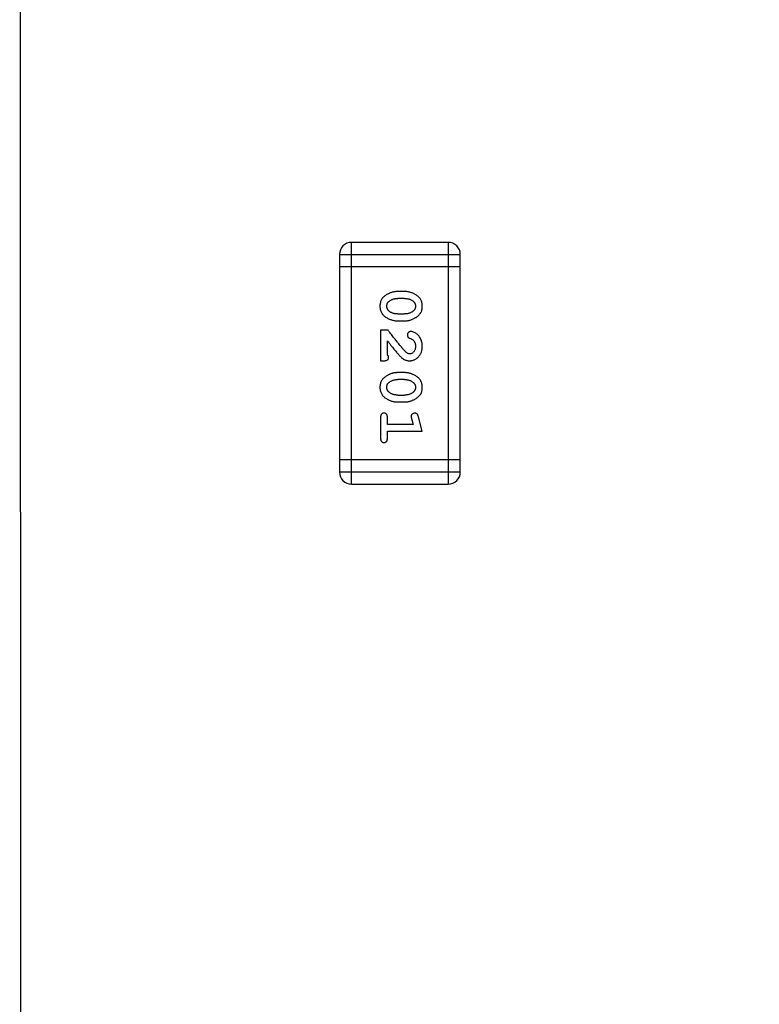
# Model space of a CAD drawing. Header units: millimetres. Extents: x 563 to 681, y 173 to 284.
# Tile 21 of 167: x 610.4 to 612.26, y 188.54 to 191.02. Entities that reach past the tile are written whole.
import ezdxf

# ---------------------------------------------------------------- set-up
doc = ezdxf.new("R2010")
doc.units = ezdxf.units.MM
doc.header["$LTSCALE"] = 30.734
doc.header["$PDMODE"] = 3
doc.header["$PDSIZE"] = 0.3125
doc.layers.get('0').update_dxf_attribs({"linetype": 'CONTINUOUS'})
doc.layers.get('Defpoints').update_dxf_attribs({"linetype": 'CONTINUOUS'})
doc.layers.add('dim', color=6, linetype='CONTINUOUS', lineweight=9)
doc.styles.add('Verdana', font='verdana.ttf', dxfattribs={"height": 2.5})
doc.dimstyles.new('aaaaaaaa 3.0', dxfattribs={"dimtxt": 2.5, "dimasz": 1.5, "dimexe": 1.25, "dimexo": 0.625, "dimtad": 1, "dimdec": 1, "dimzin": 9, "dimdsep": 46, "dimtxsty": 'Verdana', "dimcen": 0, "dimazin": 0, "dimtfac": 1, "dimtofl": 0, "dimtmove": 0, "dimatfit": 3, "dimfxl": 1, "dimlwd": 25, "dimlwe": 25, "dimarcsym": 0})

# ---------------------------------------------------------------- blocks, each defined once
blk = doc.blocks.new('*D29')
at = {"layer": 'Defpoints', "color": 0}
for p in [(620.4995, 197.4502), (610.3968, 193.4054), (620.4995, 189.6065)]:
    blk.add_point(p, dxfattribs=at)
at = {"layer": 'dim', "color": 0, "lineweight": 25}
for p, q in [((610.3968, 194.0304), (610.3968, 198.7002)), ((620.4995, 190.2315), (620.4995, 198.7002)), ((611.8968, 197.4502), (618.9995, 197.4502))]:
    blk.add_line(p, q, dxfattribs=at)
at = {"layer": 'dim', "color": 0}
for points in [[(611.8968, 197.7002), (611.8968, 197.2002), (610.3968, 197.4502)], [(618.9995, 197.2002), (618.9995, 197.7002), (620.4995, 197.4502)]]:
    blk.add_solid(points, dxfattribs=at)
at = {"layer": 'dim', "color": 0, "insert": (615.4482, 199.3765), "char_height": 2.5, "attachment_point": 5, "style": 'Verdana'}
blk.add_mtext('10.1', dxfattribs=at)

msp = doc.modelspace()

# ---------------------------------------------------------------- linework, layer by layer
at = {"linetype": 'Continuous'}
for p, q in [((610.3968, 193.4054), (610.4055, 174.4054)), ((611.2337, 189.8505), (611.2337, 190.4601)), ((611.4775, 190.4601), (611.2337, 190.4601)), ((611.4775, 190.4601), (611.4775, 189.8505)), ((611.2032, 190.4297), (611.2032, 189.881)), ((611.2032, 190.4297), (611.508, 190.4297)), ((611.508, 189.881), (611.508, 190.4297)), ((611.2032, 190.3992), (611.508, 190.3992)), ((611.3676, 190.3362), (611.3499, 190.3362)), ((611.3674, 190.3189), (611.3501, 190.3189)), ((611.3501, 190.2796), (611.3674, 190.2796)), ((611.3499, 190.2623), (611.3676, 190.2623)), ((611.3068, 190.2387), (611.3068, 190.1616)), ((611.3257, 190.2387), (611.3068, 190.2387)), ((611.3241, 190.1758), (611.3241, 190.212)), ((611.3068, 190.1616), (611.3147, 190.1616)), ((611.3676, 190.1317), (611.3499, 190.1317)), ((611.3674, 190.1144), (611.3501, 190.1144)), ((611.3501, 190.0751), (611.3674, 190.0751)), ((611.3499, 190.0578), (611.3676, 190.0578)), ((611.3068, 190.0185), (611.3068, 189.9666)), ((611.3241, 190.0012), (611.3241, 190.0185)), ((611.3891, 190.0012), (611.3241, 190.0012)), ((611.385, 190.0162), (611.3891, 190.0012)), ((611.4122, 189.9839), (611.4024, 190.0204)), ((611.3241, 189.9666), (611.3241, 189.9839)), ((611.3241, 189.9839), (611.4122, 189.9839)), ((611.508, 189.9115), (611.2032, 189.9115)), ((611.508, 189.881), (611.2032, 189.881)), ((611.2337, 189.8505), (611.4775, 189.8505))]:
    msp.add_line(p, q, dxfattribs=at)
for centre, start, end in [((611.2337, 190.4297), 90, 180), ((611.4775, 190.4297), 0, 90), ((611.2337, 189.881), 180, 270), ((611.4775, 189.881), 270, 0)]:
    msp.add_arc(centre, 0.0305, start, end, dxfattribs=at)
for points, knots in [([(611.3499, 190.3362), (611.3488, 190.3362), (611.3467, 190.3362), (611.3435, 190.3359), (611.3404, 190.3354), (611.3373, 190.3347), (611.3342, 190.3338), (611.3312, 190.3327), (611.3283, 190.3314), (611.3254, 190.33), (611.3227, 190.3284), (611.3201, 190.3268), (611.3178, 190.3251), (611.3157, 190.3235), (611.3138, 190.3218), (611.3122, 190.3201), (611.3107, 190.3183), (611.3091, 190.316), (611.3075, 190.3128), (611.3062, 190.3086), (611.3054, 190.304), (611.3053, 190.3008), (611.3053, 190.2992)], [0, 0, 0, 0, 0.049886, 0.09882, 0.148132, 0.19689, 0.246038, 0.295176, 0.345305, 0.395692, 0.445312, 0.491875, 0.535813, 0.577009, 0.616081, 0.652689, 0.687585, 0.720206, 0.785062, 0.85223, 0.923759, 1, 1, 1, 1]), ([(611.4122, 190.2995), (611.4122, 190.3009), (611.4121, 190.3037), (611.4114, 190.3078), (611.4103, 190.3116), (611.4087, 190.3152), (611.4066, 190.3185), (611.4041, 190.3215), (611.4012, 190.3243), (611.3978, 190.3268), (611.3942, 190.329), (611.3905, 190.3309), (611.3868, 190.3326), (611.383, 190.3339), (611.3792, 190.335), (611.3754, 190.3357), (611.3715, 190.3362), (611.3689, 190.3362), (611.3676, 190.3362)], [0, 0, 0, 0, 0.06692, 0.130834, 0.19258, 0.252759, 0.312631, 0.373411, 0.436359, 0.501894, 0.568244, 0.632472, 0.69556, 0.757163, 0.818592, 0.878885, 0.939235, 1, 1, 1, 1]), ([(611.3053, 190.2992), (611.3053, 190.2978), (611.3054, 190.2949), (611.3061, 190.2909), (611.3072, 190.287), (611.3088, 190.2834), (611.3108, 190.2801), (611.3133, 190.2771), (611.3163, 190.2743), (611.3197, 190.2718), (611.3233, 190.2696), (611.3269, 190.2677), (611.3307, 190.266), (611.3344, 190.2646), (611.3382, 190.2636), (611.3421, 190.2628), (611.346, 190.2624), (611.3486, 190.2623), (611.3499, 190.2623)], [0, 0, 0, 0, 0.067217, 0.131051, 0.19272, 0.252824, 0.312745, 0.373449, 0.436041, 0.501494, 0.567761, 0.632087, 0.695096, 0.757109, 0.817993, 0.878657, 0.939311, 1, 1, 1, 1]), ([(611.3226, 190.2992), (611.3226, 190.2998), (611.3226, 190.301), (611.3229, 190.3029), (611.3233, 190.3046), (611.3239, 190.3061), (611.3246, 190.3076), (611.3255, 190.309), (611.3266, 190.3102), (611.3274, 190.3109), (611.3279, 190.3113)], [0, 0, 0, 0, 0.139844, 0.271849, 0.399162, 0.521619, 0.6402, 0.758957, 0.87828, 1, 1, 1, 1]), ([(611.3284, 190.2869), (611.3279, 190.2873), (611.327, 190.2881), (611.3258, 190.2894), (611.3248, 190.2908), (611.324, 190.2923), (611.3233, 190.2939), (611.3229, 190.2956), (611.3226, 190.2973), (611.3226, 190.2985), (611.3226, 190.2992)], [0, 0, 0, 0, 0.129853, 0.25607, 0.380154, 0.49978, 0.62208, 0.743277, 0.868791, 1, 1, 1, 1]), ([(611.3279, 190.3113), (611.3286, 190.3119), (611.3302, 190.3131), (611.3328, 190.3147), (611.3354, 190.316), (611.3382, 190.3171), (611.341, 190.3179), (611.344, 190.3185), (611.347, 190.3189), (611.3491, 190.3189), (611.3501, 190.3189)], [0, 0, 0, 0, 0.124927, 0.248361, 0.370889, 0.492583, 0.61616, 0.741472, 0.869044, 1, 1, 1, 1]), ([(611.3674, 190.3189), (611.3684, 190.3189), (611.3705, 190.3189), (611.3735, 190.3185), (611.3765, 190.318), (611.3793, 190.3172), (611.382, 190.3162), (611.3845, 190.3149), (611.3869, 190.3134), (611.3884, 190.3123), (611.3891, 190.3117)], [0, 0, 0, 0, 0.135446, 0.266257, 0.393419, 0.517936, 0.639137, 0.758785, 0.879345, 1, 1, 1, 1]), ([(611.3676, 190.2623), (611.3687, 190.2623), (611.3708, 190.2624), (611.374, 190.2627), (611.3772, 190.2632), (611.3803, 190.2639), (611.3833, 190.2648), (611.3863, 190.2659), (611.3893, 190.2672), (611.3922, 190.2687), (611.3949, 190.2703), (611.3975, 190.2719), (611.3998, 190.2736), (611.4019, 190.2753), (611.4037, 190.277), (611.4054, 190.2787), (611.4068, 190.2804), (611.4084, 190.2828), (611.41, 190.2859), (611.4113, 190.2901), (611.4121, 190.2947), (611.4122, 190.2978), (611.4122, 190.2995)], [0, 0, 0, 0, 0.049855, 0.099516, 0.148482, 0.19758, 0.246804, 0.296268, 0.346517, 0.397047, 0.446826, 0.49336, 0.537801, 0.579207, 0.617974, 0.654833, 0.689171, 0.722088, 0.786392, 0.853518, 0.924186, 1, 1, 1, 1]), ([(611.3891, 190.3117), (611.3896, 190.3113), (611.3905, 190.3105), (611.3917, 190.3091), (611.3927, 190.3077), (611.3935, 190.3062), (611.3942, 190.3046), (611.3946, 190.3029), (611.3949, 190.3012), (611.3949, 190.2999), (611.3949, 190.2993)], [0, 0, 0, 0, 0.13042, 0.256046, 0.378133, 0.498725, 0.620452, 0.742761, 0.869406, 1, 1, 1, 1]), ([(611.3949, 190.2993), (611.3949, 190.2987), (611.3949, 190.2975), (611.3946, 190.2957), (611.3942, 190.294), (611.3936, 190.2924), (611.3929, 190.2909), (611.392, 190.2895), (611.3909, 190.2883), (611.3901, 190.2876), (611.3896, 190.2872)], [0, 0, 0, 0, 0.138115, 0.270177, 0.397547, 0.520057, 0.63869, 0.757499, 0.878226, 1, 1, 1, 1]), ([(611.3501, 190.2796), (611.3491, 190.2796), (611.347, 190.2797), (611.3439, 190.28), (611.341, 190.2806), (611.3382, 190.2814), (611.3355, 190.2824), (611.333, 190.2837), (611.3306, 190.2851), (611.3291, 190.2863), (611.3284, 190.2869)], [0, 0, 0, 0, 0.135449, 0.266263, 0.393429, 0.516942, 0.639128, 0.758779, 0.879341, 1, 1, 1, 1]), ([(611.3896, 190.2872), (611.3888, 190.2866), (611.3873, 190.2854), (611.3847, 190.2838), (611.3821, 190.2825), (611.3793, 190.2815), (611.3765, 190.2806), (611.3735, 190.28), (611.3705, 190.2797), (611.3684, 190.2796), (611.3674, 190.2796)], [0, 0, 0, 0, 0.125331, 0.248948, 0.371201, 0.494032, 0.616811, 0.742104, 0.868849, 1, 1, 1, 1]), ([(611.3707, 190.1837), (611.3702, 190.1841), (611.3693, 190.1851), (611.3677, 190.1867), (611.366, 190.1886), (611.364, 190.1908), (611.3619, 190.1932), (611.3596, 190.1959), (611.3571, 190.199), (611.3544, 190.2023), (611.3514, 190.2059), (611.3484, 190.2097), (611.3451, 190.2139), (611.3416, 190.2183), (611.3379, 190.223), (611.334, 190.228), (611.3299, 190.2332), (611.3271, 190.2369), (611.3257, 190.2387)], [0, 0, 0, 0, 0.026647, 0.057942, 0.094152, 0.134806, 0.180631, 0.231142, 0.286385, 0.346321, 0.411439, 0.481035, 0.555329, 0.634592, 0.718826, 0.807759, 0.901393, 1, 1, 1, 1]), ([(611.3829, 190.2356), (611.3824, 190.2355), (611.3813, 190.2355), (611.3797, 190.2349), (611.3783, 190.2341), (611.377, 190.233), (611.3759, 190.2316), (611.3751, 190.2301), (611.3745, 190.2285), (611.3745, 190.2273), (611.3745, 190.2267)], [0, 0, 0, 0, 0.120856, 0.239483, 0.360995, 0.490166, 0.620982, 0.746416, 0.870253, 1, 1, 1, 1]), ([(611.3745, 190.2267), (611.3745, 190.2262), (611.3745, 190.2253), (611.3748, 190.2239), (611.3753, 190.2227), (611.376, 190.2215), (611.3769, 190.2205), (611.378, 190.2196), (611.3794, 190.2189), (611.3805, 190.2185), (611.381, 190.2183)], [0, 0, 0, 0, 0.127347, 0.246131, 0.359406, 0.470543, 0.586092, 0.711469, 0.847022, 1, 1, 1, 1]), ([(611.4122, 190.1983), (611.4122, 190.2), (611.4121, 190.2034), (611.4112, 190.2083), (611.4098, 190.213), (611.4078, 190.2175), (611.4054, 190.2217), (611.4025, 190.2253), (611.3992, 190.2285), (611.3957, 190.231), (611.3921, 190.233), (611.3888, 190.2344), (611.3858, 190.2354), (611.3838, 190.2355), (611.3829, 190.2356)], [0, 0, 0, 0, 0.098286, 0.193983, 0.289056, 0.384352, 0.477435, 0.566197, 0.652355, 0.737986, 0.818188, 0.887401, 0.94802, 1, 1, 1, 1]), ([(611.3241, 190.212), (611.3257, 190.21), (611.3287, 190.2061), (611.333, 190.2007), (611.3369, 190.1957), (611.3405, 190.1913), (611.3437, 190.1873), (611.3465, 190.1839), (611.349, 190.181), (611.3505, 190.1792), (611.3512, 190.1784)], [0, 0, 0, 0, 0.176662, 0.337826, 0.484741, 0.617764, 0.73494, 0.837793, 0.926412, 1, 1, 1, 1]), ([(611.3795, 190.1616), (611.3806, 190.1617), (611.3828, 190.1617), (611.386, 190.1622), (611.3891, 190.163), (611.3921, 190.1642), (611.395, 190.1656), (611.3977, 190.1674), (611.4003, 190.1695), (611.4027, 190.1719), (611.4049, 190.1745), (611.4069, 190.1774), (611.4086, 190.1804), (611.4099, 190.1837), (611.4109, 190.1871), (611.4117, 190.1906), (611.4122, 190.1944), (611.4122, 190.197), (611.4122, 190.1983)], [0, 0, 0, 0, 0.060981, 0.120256, 0.178148, 0.236115, 0.293993, 0.352864, 0.413358, 0.476056, 0.539296, 0.602396, 0.665116, 0.728325, 0.792919, 0.859317, 0.928302, 1, 1, 1, 1]), ([(611.3949, 190.1984), (611.3949, 190.197), (611.3948, 190.1943), (611.3939, 190.1905), (611.3926, 190.1871), (611.3906, 190.1843), (611.3884, 190.1819), (611.3859, 190.1802), (611.3832, 190.1791), (611.3813, 190.179), (611.3804, 190.1789)], [0, 0, 0, 0, 0.156344, 0.299348, 0.4327, 0.561, 0.682299, 0.791883, 0.89611, 1, 1, 1, 1]), ([(611.381, 190.2183), (611.3819, 190.2179), (611.3836, 190.2174), (611.3859, 190.2161), (611.388, 190.2149), (611.389, 190.2138), (611.3895, 190.2133)], [0, 0, 0, 0, 0.285518, 0.544185, 0.781367, 1, 1, 1, 1]), ([(611.3895, 190.2133), (611.39, 190.2128), (611.3908, 190.2118), (611.3919, 190.2102), (611.3928, 190.2084), (611.3936, 190.2066), (611.3942, 190.2047), (611.3946, 190.2027), (611.3949, 190.2006), (611.3949, 190.1992), (611.3949, 190.1984)], [0, 0, 0, 0, 0.121873, 0.243139, 0.363336, 0.485133, 0.607572, 0.734701, 0.864814, 1, 1, 1, 1]), ([(611.3273, 190.1703), (611.3272, 190.1707), (611.3272, 190.1717), (611.3265, 190.1731), (611.3255, 190.1745), (611.3246, 190.1753), (611.3241, 190.1758)], [0, 0, 0, 0, 0.20611, 0.432681, 0.695597, 1, 1, 1, 1]), ([(611.3512, 190.1784), (611.352, 190.1775), (611.3534, 190.1758), (611.3557, 190.1734), (611.3578, 190.1713), (611.3597, 190.1695), (611.3616, 190.1679), (611.3634, 190.1665), (611.365, 190.1654), (611.3671, 190.1643), (611.3696, 190.1632), (611.3728, 190.1623), (611.3761, 190.1617), (611.3783, 190.1617), (611.3795, 190.1616)], [0, 0, 0, 0, 0.103002, 0.197728, 0.285279, 0.365235, 0.437224, 0.502446, 0.560545, 0.611446, 0.707576, 0.80349, 0.900532, 1, 1, 1, 1]), ([(611.3804, 190.1789), (611.3796, 190.179), (611.378, 190.1791), (611.3755, 190.1801), (611.3731, 190.1816), (611.3715, 190.183), (611.3707, 190.1837)], [0, 0, 0, 0, 0.212836, 0.442809, 0.70317, 1, 1, 1, 1]), ([(611.3147, 190.1616), (611.3158, 190.1616), (611.3177, 190.1617), (611.3204, 190.1621), (611.3227, 190.1628), (611.3244, 190.1639), (611.3257, 190.1652), (611.3266, 190.1667), (611.3272, 190.1684), (611.3273, 190.1696), (611.3273, 190.1703)], [0, 0, 0, 0, 0.1844, 0.34094, 0.473574, 0.586824, 0.690029, 0.789175, 0.890445, 1, 1, 1, 1]), ([(611.3499, 190.1317), (611.3488, 190.1317), (611.3467, 190.1317), (611.3435, 190.1314), (611.3404, 190.1309), (611.3373, 190.1302), (611.3342, 190.1293), (611.3312, 190.1282), (611.3283, 190.1269), (611.3254, 190.1255), (611.3227, 190.1239), (611.3201, 190.1223), (611.3178, 190.1206), (611.3157, 190.119), (611.3138, 190.1173), (611.3122, 190.1156), (611.3107, 190.1138), (611.3091, 190.1115), (611.3075, 190.1083), (611.3062, 190.1041), (611.3054, 190.0995), (611.3053, 190.0963), (611.3053, 190.0947)], [0, 0, 0, 0, 0.049886, 0.09882, 0.148132, 0.19689, 0.246038, 0.295176, 0.345305, 0.395692, 0.445312, 0.491875, 0.535813, 0.577009, 0.616081, 0.652689, 0.687585, 0.720206, 0.785062, 0.85223, 0.923759, 1, 1, 1, 1]), ([(611.4122, 190.0949), (611.4122, 190.0964), (611.4121, 190.0992), (611.4114, 190.1033), (611.4103, 190.1071), (611.4087, 190.1107), (611.4066, 190.114), (611.4041, 190.117), (611.4012, 190.1198), (611.3978, 190.1223), (611.3942, 190.1245), (611.3905, 190.1264), (611.3868, 190.1281), (611.383, 190.1294), (611.3792, 190.1305), (611.3754, 190.1312), (611.3715, 190.1317), (611.3689, 190.1317), (611.3676, 190.1317)], [0, 0, 0, 0, 0.06692, 0.130834, 0.19258, 0.252759, 0.312631, 0.373411, 0.436359, 0.501894, 0.568244, 0.632472, 0.69556, 0.757163, 0.818592, 0.878885, 0.939235, 1, 1, 1, 1]), ([(611.3226, 190.0946), (611.3226, 190.0953), (611.3226, 190.0965), (611.3229, 190.0983), (611.3233, 190.1), (611.3239, 190.1016), (611.3246, 190.1031), (611.3255, 190.1045), (611.3266, 190.1057), (611.3274, 190.1064), (611.3279, 190.1068)], [0, 0, 0, 0, 0.139844, 0.271849, 0.399162, 0.521619, 0.6402, 0.758957, 0.87828, 1, 1, 1, 1]), ([(611.3279, 190.1068), (611.3286, 190.1074), (611.3302, 190.1086), (611.3328, 190.1102), (611.3354, 190.1115), (611.3382, 190.1126), (611.341, 190.1134), (611.344, 190.114), (611.347, 190.1144), (611.3491, 190.1144), (611.3501, 190.1144)], [0, 0, 0, 0, 0.124927, 0.248361, 0.370889, 0.492583, 0.61616, 0.741472, 0.869044, 1, 1, 1, 1]), ([(611.3674, 190.1144), (611.3684, 190.1144), (611.3705, 190.1144), (611.3735, 190.114), (611.3765, 190.1135), (611.3793, 190.1127), (611.382, 190.1117), (611.3845, 190.1104), (611.3869, 190.1089), (611.3884, 190.1078), (611.3891, 190.1072)], [0, 0, 0, 0, 0.135446, 0.266257, 0.393419, 0.517936, 0.639137, 0.758785, 0.879345, 1, 1, 1, 1]), ([(611.3891, 190.1072), (611.3896, 190.1068), (611.3905, 190.106), (611.3917, 190.1046), (611.3927, 190.1032), (611.3935, 190.1017), (611.3942, 190.1001), (611.3946, 190.0984), (611.3949, 190.0966), (611.3949, 190.0954), (611.3949, 190.0948)], [0, 0, 0, 0, 0.13042, 0.256046, 0.378133, 0.498725, 0.620452, 0.742761, 0.869406, 1, 1, 1, 1]), ([(611.3053, 190.0947), (611.3053, 190.0932), (611.3054, 190.0904), (611.3061, 190.0863), (611.3072, 190.0825), (611.3088, 190.0789), (611.3108, 190.0756), (611.3133, 190.0726), (611.3163, 190.0698), (611.3197, 190.0673), (611.3233, 190.0651), (611.3269, 190.0631), (611.3307, 190.0615), (611.3344, 190.0601), (611.3382, 190.0591), (611.3421, 190.0583), (611.346, 190.0579), (611.3486, 190.0578), (611.3499, 190.0578)], [0, 0, 0, 0, 0.067217, 0.131051, 0.19272, 0.252824, 0.312745, 0.373449, 0.436041, 0.501494, 0.567761, 0.632087, 0.695096, 0.757109, 0.817993, 0.878657, 0.939311, 1, 1, 1, 1]), ([(611.3284, 190.0824), (611.3279, 190.0828), (611.327, 190.0835), (611.3258, 190.0849), (611.3248, 190.0863), (611.324, 190.0878), (611.3233, 190.0894), (611.3229, 190.0911), (611.3226, 190.0928), (611.3226, 190.094), (611.3226, 190.0946)], [0, 0, 0, 0, 0.129853, 0.25607, 0.380154, 0.49978, 0.62208, 0.743277, 0.868791, 1, 1, 1, 1]), ([(611.3501, 190.0751), (611.3491, 190.0751), (611.347, 190.0752), (611.3439, 190.0755), (611.341, 190.0761), (611.3382, 190.0769), (611.3355, 190.0779), (611.333, 190.0792), (611.3306, 190.0806), (611.3291, 190.0818), (611.3284, 190.0824)], [0, 0, 0, 0, 0.135449, 0.266263, 0.393429, 0.516942, 0.639128, 0.758779, 0.879341, 1, 1, 1, 1]), ([(611.3896, 190.0827), (611.3888, 190.0821), (611.3873, 190.0809), (611.3847, 190.0793), (611.3821, 190.078), (611.3793, 190.077), (611.3765, 190.0761), (611.3735, 190.0755), (611.3705, 190.0752), (611.3684, 190.0751), (611.3674, 190.0751)], [0, 0, 0, 0, 0.125331, 0.248948, 0.371201, 0.494032, 0.616811, 0.742104, 0.868849, 1, 1, 1, 1]), ([(611.3676, 190.0578), (611.3687, 190.0578), (611.3708, 190.0579), (611.374, 190.0581), (611.3772, 190.0587), (611.3803, 190.0594), (611.3833, 190.0603), (611.3863, 190.0614), (611.3893, 190.0627), (611.3922, 190.0642), (611.3949, 190.0658), (611.3975, 190.0674), (611.3998, 190.0691), (611.4019, 190.0707), (611.4037, 190.0725), (611.4054, 190.0742), (611.4068, 190.0759), (611.4084, 190.0783), (611.41, 190.0814), (611.4113, 190.0856), (611.4121, 190.0901), (611.4122, 190.0933), (611.4122, 190.0949)], [0, 0, 0, 0, 0.049855, 0.099516, 0.148482, 0.19758, 0.246804, 0.296268, 0.346517, 0.397047, 0.446826, 0.49336, 0.537801, 0.579207, 0.617974, 0.654833, 0.689171, 0.722088, 0.786392, 0.853518, 0.924186, 1, 1, 1, 1]), ([(611.3949, 190.0948), (611.3949, 190.0942), (611.3949, 190.093), (611.3946, 190.0911), (611.3942, 190.0894), (611.3936, 190.0879), (611.3929, 190.0864), (611.392, 190.085), (611.3909, 190.0838), (611.3901, 190.083), (611.3896, 190.0827)], [0, 0, 0, 0, 0.138115, 0.270177, 0.397547, 0.520057, 0.63869, 0.757499, 0.878226, 1, 1, 1, 1]), ([(611.3155, 190.0295), (611.3149, 190.0294), (611.3137, 190.0294), (611.312, 190.0289), (611.3105, 190.028), (611.3092, 190.0269), (611.3081, 190.0253), (611.3074, 190.0234), (611.3069, 190.021), (611.3069, 190.0194), (611.3068, 190.0185)], [0, 0, 0, 0, 0.115051, 0.223278, 0.329269, 0.437893, 0.554681, 0.682591, 0.83103, 1, 1, 1, 1]), ([(611.3241, 190.0185), (611.3241, 190.0194), (611.3241, 190.021), (611.3236, 190.0234), (611.3229, 190.0253), (611.3218, 190.0269), (611.3204, 190.028), (611.319, 190.0289), (611.3173, 190.0294), (611.3161, 190.0294), (611.3155, 190.0295)], [0, 0, 0, 0, 0.169102, 0.317658, 0.446239, 0.563118, 0.671828, 0.776546, 0.884858, 1, 1, 1, 1]), ([(611.3932, 190.0295), (611.3926, 190.0295), (611.3913, 190.0294), (611.3896, 190.0289), (611.388, 190.0282), (611.3866, 190.0272), (611.3854, 190.026), (611.3845, 190.0246), (611.384, 190.0231), (611.384, 190.0221), (611.3839, 190.0216)], [0, 0, 0, 0, 0.138815, 0.27042, 0.39836, 0.52875, 0.654955, 0.771147, 0.884581, 1, 1, 1, 1]), ([(611.4024, 190.0204), (611.4021, 190.0213), (611.4016, 190.0228), (611.4008, 190.0249), (611.3999, 190.0266), (611.3988, 190.0278), (611.3977, 190.0286), (611.3963, 190.0291), (611.3948, 190.0294), (611.3937, 190.0295), (611.3932, 190.0295)], [0, 0, 0, 0, 0.187321, 0.344927, 0.475328, 0.579604, 0.674244, 0.773631, 0.882025, 1, 1, 1, 1]), ([(611.3839, 190.0216), (611.3839, 190.0213), (611.384, 190.0205), (611.3842, 190.0193), (611.3845, 190.0178), (611.3848, 190.0167), (611.385, 190.0162)], [0, 0, 0, 0, 0.183151, 0.413144, 0.682305, 1, 1, 1, 1]), ([(611.3068, 189.9666), (611.3069, 189.9657), (611.3069, 189.964), (611.3074, 189.9617), (611.3081, 189.9597), (611.3092, 189.9582), (611.3105, 189.957), (611.312, 189.9561), (611.3137, 189.9556), (611.3149, 189.9556), (611.3155, 189.9555)], [0, 0, 0, 0, 0.169012, 0.317488, 0.445429, 0.560977, 0.67065, 0.776666, 0.88492, 1, 1, 1, 1]), ([(611.3155, 189.9555), (611.3161, 189.9556), (611.3173, 189.9556), (611.319, 189.9561), (611.3205, 189.957), (611.3218, 189.9581), (611.3229, 189.9597), (611.3236, 189.9617), (611.3241, 189.964), (611.3241, 189.9657), (611.3241, 189.9666)], [0, 0, 0, 0, 0.11517, 0.223509, 0.328254, 0.438012, 0.553651, 0.682263, 0.830856, 1, 1, 1, 1])]:
    msp.add_open_spline(points, degree=3, knots=knots, dxfattribs=at)

# ---------------------------------------------------------------- dimensions: what is measured, and where the dimension line sits
at = {"layer": 'dim'}
dim = msp.add_linear_dim(base=(620.4995, 197.4502), p1=(610.3968, 193.4054), p2=(620.4995, 189.6065), dimstyle='aaaaaaaa 3.0', dxfattribs=at)
dim.commit()
dim.dimension.update_dxf_attribs({"geometry": '*D29', "text_midpoint": (615.4482, 199.3765)})

doc.saveas('drawing.dxf')
